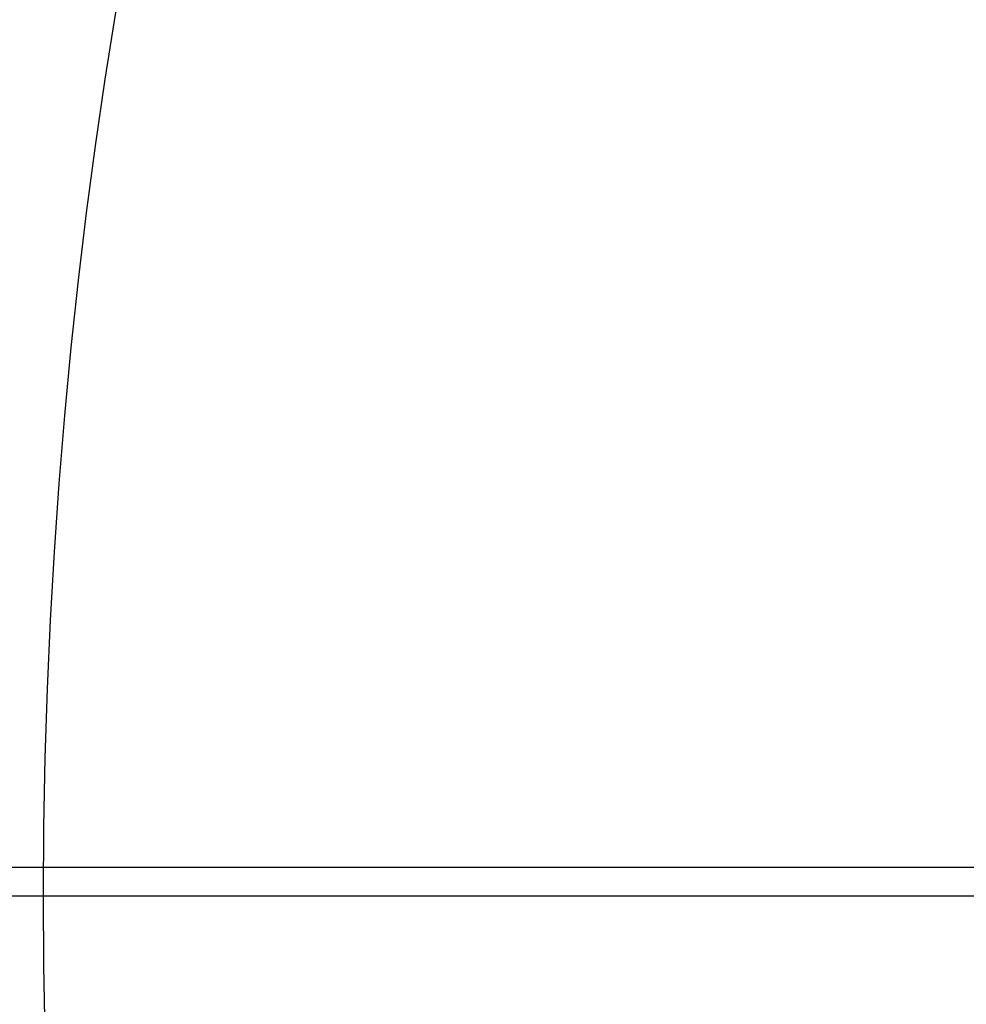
# Model space of a CAD drawing. Extents: x 112 to 670, y -274 to 273.
# Tile 18 of 84: x 184 to 220, y -23 to 15. Entities that reach past the tile are written whole.
import ezdxf

# ---------------------------------------------------------------- set-up
doc = ezdxf.new("R2010")
doc.units = 0
doc.layers.add('PREDEFINITO', color=7, linetype='CONTINUOUS')

msp = doc.modelspace()

# ---------------------------------------------------------------- linework, layer by layer
at = {"layer": 'PREDEFINITO'}
for p, q in [((151, -17.718, 17.96), (631, -17.718, 17.96)), ((151, -17.718, -12.04), (631, -17.718, -12.04)), ((185.142, -18.831, 46.189), (179.948, -18.831, 45.144)), ((193.409, -18.831, 47.705), (185.142, -18.831, 46.189)), ((201.681, -18.831, 49.06), (193.409, -18.831, 47.705)), ((218.241, -18.831, 51.341), (201.681, -18.831, 49.06)), ((234.829, -18.831, 53.138), (218.241, -18.831, 51.341))]:
    msp.add_line(p, q, dxfattribs=at)
for centre, radius in [((390, -18.831, 7.436), 255.559), ((390, -18.831, 20.802), 255.036), ((390, -18.831, -7.573), 253.393), ((390, -18.831, 28.418), 252.871), ((390, -18.831, -9.141), 252.497), ((390, -18.831, -11.306), 247.793), ((391, -17.718, 17.96), 240), ((391, -17.718, 2.96), 240), ((390, -18.831, -11.306), 239.953), ((390, -18.831, 36.408), 239.729), ((391, -25.718, -6.04), 240), ((390, -18.831, 41.336), 225.317), ((390, -18.831, 46.189), 204.858)]:
    msp.add_circle(centre, radius, dxfattribs=at)
msp.add_arc((391, -17.718, -12.04), 240, 163.82255, 0, dxfattribs=at)

doc.saveas('drawing.dxf')
